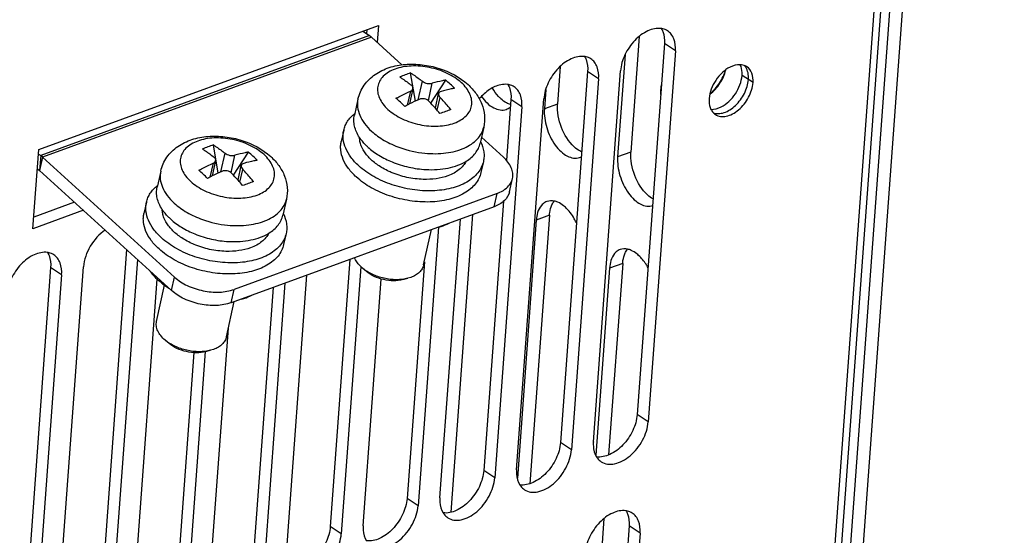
# Model space of a CAD drawing. Header units: millimetres. Extents: x 1117 to 38156, y -1945 to 7303.
# Tile 130 of 256: x 4819 to 4888, y 1068 to 1104. Entities that reach past the tile are written whole.
import ezdxf

# ---------------------------------------------------------------- set-up
doc = ezdxf.new("R2010")
doc.units = ezdxf.units.MM

msp = doc.modelspace()

# ---------------------------------------------------------------- linework, layer by layer
at = {"linetype": 'Continuous'}
for p, q in [((4887.137, 1201.549), (4876.554, 1057.1)), ((4888.04, 1201.663), (4877.473, 1057.436)), ((4880.148, 1114.56), (4874.792, 1041.462)), ((4879.67, 1114.386), (4874.292, 1040.977)), ((4820.577, 1094.679), (4844.316, 1103.338)), ((4843.223, 1102.94), (4843.686, 1102.637)), ((4843.489, 1103.037), (4843.47, 1102.778)), ((4844.316, 1103.338), (4844.229, 1102.16)), ((4843.686, 1102.637), (4820.712, 1094.256)), ((4843.821, 1102.531), (4820.847, 1094.151)), ((4843.821, 1102.531), (4845.95, 1100.595)), ((4862.536, 1102.58), (4861.944, 1094.5)), ((4864.287, 1102.077), (4862.389, 1076.168)), ((4865.055, 1101.574), (4863.157, 1075.665)), ((4865.055, 1101.574), (4864.287, 1102.077)), ((4861.549, 1101.305), (4861.025, 1094.165)), ((4857.017, 1100.486), (4856.825, 1097.857)), ((4858.927, 1100.122), (4857.028, 1074.213)), ((4859.695, 1099.618), (4858.927, 1100.122)), ((4859.328, 1074.268), (4861.226, 1100.177)), ((4846.889, 1098.06), (4846.561, 1100.025)), ((4847.089, 1098.151), (4847.378, 1099.446)), ((4847.962, 1097.922), (4849.011, 1099.523)), ((4859.695, 1099.618), (4857.796, 1073.709)), ((4870.482, 1099.351), (4869.714, 1099.854)), ((4846.539, 1098.746), (4846.323, 1097.78)), ((4846.72, 1098.932), (4846.481, 1097.862)), ((4847.799, 1098.087), (4848.07, 1099.304)), ((4856.005, 1098.883), (4855.906, 1097.522)), ((4842.882, 1098.198), (4842.632, 1097.081)), ((4848.287, 1097.565), (4848.514, 1098.582)), ((4848.415, 1097.417), (4848.616, 1098.32)), ((4853.566, 1098.167), (4853.255, 1093.914)), ((4854.334, 1097.663), (4853.566, 1098.167)), ((4853.968, 1072.313), (4855.866, 1098.222)), ((4854.334, 1097.663), (4852.436, 1071.754)), ((4856.825, 1097.857), (4855.906, 1097.522)), ((4841.884, 1096.023), (4841.711, 1095.245)), ((4851.666, 1096.239), (4851.417, 1095.121)), ((4851.51, 1095.538), (4853.043, 1094.143)), ((4820.172, 1089.151), (4820.577, 1094.679)), ((4833.105, 1093.032), (4832.777, 1094.997)), ((4820.553, 1094.361), (4820.712, 1094.256)), ((4820.712, 1094.256), (4820.636, 1093.22)), ((4820.847, 1094.151), (4820.636, 1093.209)), ((4820.847, 1094.151), (4830.07, 1085.763)), ((4832.936, 1093.904), (4832.697, 1092.833)), ((4833.305, 1093.123), (4833.594, 1094.418)), ((4834.015, 1093.059), (4834.286, 1094.276)), ((4834.178, 1092.894), (4835.227, 1094.494)), ((4861.944, 1094.5), (4861.025, 1094.165)), ((4820.478, 1093.324), (4820.636, 1093.22)), ((4820.639, 1093.218), (4829.862, 1084.83)), ((4829.098, 1093.17), (4828.849, 1092.052)), ((4832.755, 1093.717), (4832.539, 1092.752)), ((4834.503, 1092.536), (4834.73, 1093.553)), ((4834.631, 1092.389), (4834.832, 1093.291)), ((4851.644, 1093.846), (4851.471, 1093.068)), ((4853.466, 1091.719), (4853.674, 1092.652)), ((4852.604, 1091.616), (4834.225, 1084.911)), ((4837.882, 1091.211), (4837.633, 1090.093)), ((4852.396, 1090.682), (4852.604, 1091.616)), ((4823.697, 1090.437), (4820.172, 1089.151)), ((4823.082, 1090.997), (4820.231, 1089.957)), ((4828.1, 1090.995), (4827.927, 1090.217)), ((4852.396, 1090.682), (4834.017, 1083.978)), ((4853.046, 1091.063), (4851.668, 1072.257)), ((4848.607, 1070.357), (4850.033, 1089.82)), ((4850.893, 1090.134), (4849.37, 1069.346)), ((4855.336, 1089.749), (4854.015, 1071.72)), ((4856.255, 1090.084), (4854.881, 1071.338)), ((4856.255, 1090.084), (4855.336, 1089.749)), ((4848.501, 1089.25), (4847.076, 1069.798)), ((4847.47, 1086.614), (4848.021, 1089.087)), ((4837.861, 1088.818), (4837.687, 1088.04)), ((4826.713, 1087.694), (4824.866, 1062.48)), ((4827.468, 1087.007), (4825.634, 1061.977)), ((4842.314, 1087.005), (4840.947, 1068.347)), ((4821.404, 1086.434), (4819.505, 1060.525)), ((4822.172, 1085.93), (4821.404, 1086.434)), ((4821.805, 1060.58), (4823.703, 1086.489)), ((4843.082, 1086.495), (4841.715, 1067.843)), ((4843.471, 1086.158), (4843.19, 1086.394)), ((4847.519, 1086.832), (4846.308, 1070.302)), ((4860.456, 1086.392), (4859.498, 1073.319)), ((4861.375, 1086.727), (4860.395, 1073.349)), ((4861.375, 1086.727), (4860.456, 1086.392)), ((4822.172, 1085.93), (4820.273, 1060.021)), ((4827.165, 1062.535), (4828.856, 1085.617)), ((4828.858, 1085.616), (4828.993, 1085.499)), ((4829.862, 1084.83), (4830.07, 1085.763)), ((4837.886, 1066.446), (4839.312, 1085.91)), ((4843.247, 1068.402), (4844.509, 1085.635)), ((4846.016, 1085.591), (4846.371, 1085.685)), ((4846.578, 1085.75), (4846.371, 1085.685)), ((4828.806, 1082.674), (4829.368, 1085.196)), ((4829.161, 1085.357), (4828.993, 1085.499)), ((4834.017, 1083.978), (4834.225, 1084.911)), ((4836.954, 1085.049), (4835.587, 1066.391)), ((4837.781, 1085.351), (4836.355, 1065.888)), ((4833.686, 1081.586), (4834.238, 1084.058)), ((4832.526, 1064.491), (4833.823, 1082.202)), ((4829.687, 1081.13), (4829.406, 1081.366)), ((4831.403, 1080.493), (4830.226, 1064.436)), ((4832.213, 1080.564), (4830.994, 1063.932)), ((4832.232, 1080.563), (4832.587, 1080.657)), ((4832.794, 1080.722), (4832.587, 1080.657)), ((4863.157, 1075.665), (4862.389, 1076.168)), ((4857.796, 1073.709), (4857.028, 1074.213)), ((4852.436, 1071.754), (4851.668, 1072.257)), ((4847.076, 1069.798), (4846.308, 1070.302)), ((4860.069, 1068.898), (4859.477, 1060.818)), ((4841.715, 1067.843), (4840.947, 1068.347)), ((4861.819, 1068.396), (4859.921, 1042.487)), ((4862.587, 1067.892), (4860.689, 1041.983)), ((4862.587, 1067.892), (4861.819, 1068.396))]:
    msp.add_line(p, q, dxfattribs=at)
for centre, radius, start, end in [((4869.224, 1099.932), 0.898, 36.57939, 43.26792), ((4869.191, 1099.907), 0.94, 33.37632, 36.58522), ((4848.902, 1092.421), 7.956, 107.10501, 112.97772), ((4843.833, 1093.212), 8.163, 47.70468, 50.63183), ((4843.701, 1093.065), 8.361, 44.82941, 47.71025), ((4868.348, 1098.569), 4.328, 170.75302, 175.73232), ((4824.197, 1074.181), 32.171, 47.71058, 48.44559), ((4852.925, 1085.139), 14.262, 113.8548, 116.86328), ((4837.617, 1088.199), 14.198, 41.27443, 43.88052), ((4822.313, 1072.114), 34.967, 47.0107, 47.70613), ((4853.357, 1084.284), 15.22, 116.85883, 118.24063), ((4836.949, 1087.615), 15.085, 39.40071, 41.27027), ((4861.058, 1064.245), 35.22, 109.37831, 110.70441), ((4852.89, 1098.366), 0.956, 310.42939, 312.34151), ((4835.118, 1087.392), 7.956, 107.10501, 112.97772), ((4848.29, 1101.773), 7.386, 250.33766, 264.31131), ((4830.049, 1088.184), 8.163, 47.70468, 50.63183), ((4829.917, 1088.036), 8.361, 44.82941, 47.71025), ((4858.069, 1094.926), 0.854, 290.13865, 300.20451), ((4810.413, 1069.153), 32.171, 47.71058, 48.44559), ((4808.529, 1067.086), 34.967, 47.0107, 47.70613), ((4839.573, 1079.256), 15.22, 116.85883, 118.24063), ((4839.141, 1080.111), 14.262, 113.8548, 116.86328), ((4823.833, 1083.171), 14.198, 41.27443, 43.88052), ((4823.165, 1082.587), 15.085, 39.40071, 41.27027), ((4847.274, 1059.216), 35.22, 109.37831, 110.70441), ((4834.506, 1096.745), 7.386, 250.33766, 264.31131), ((4832.075, 1089.172), 4.795, 229.99505, 232.60962)]:
    msp.add_arc(centre, radius, start, end, dxfattribs=at)
for points, knots in [([(4864.06, 1103.133), (4863.753, 1103.175), (4863.041, 1103.008), (4862.162, 1102.322), (4861.488, 1101.342), (4861.254, 1100.561), (4861.226, 1100.177)], [0, 0, 0, 0, 0.208964, 0.463905, 0.740264, 1, 1, 1, 1]), ([(4864.512, 1102.966), (4864.412, 1103.032), (4864.259, 1103.097), (4864.101, 1103.127), (4864.06, 1103.133)], [0, 0, 0, 0, 0.742893, 1, 1, 1, 1]), ([(4864.067, 1103.136), (4864.111, 1103.066), (4864.274, 1102.738), (4864.308, 1102.358), (4864.287, 1102.077)], [0, 0, 0, 0, 0.228302, 1, 1, 1, 1]), ([(4865.055, 1101.574), (4865.076, 1101.854), (4865.039, 1102.274), (4864.787, 1102.736), (4864.609, 1102.902), (4864.512, 1102.966)], [0, 0, 0, 0, 0.540557, 0.776954, 1, 1, 1, 1]), ([(4858.699, 1101.177), (4858.392, 1101.22), (4857.681, 1101.053), (4856.802, 1100.366), (4856.127, 1099.387), (4855.894, 1098.606), (4855.866, 1098.222)], [0, 0, 0, 0, 0.208964, 0.463905, 0.740264, 1, 1, 1, 1]), ([(4859.151, 1101.01), (4859.051, 1101.076), (4858.899, 1101.141), (4858.74, 1101.171), (4858.699, 1101.177)], [0, 0, 0, 0, 0.742893, 1, 1, 1, 1]), ([(4858.707, 1101.181), (4858.751, 1101.111), (4858.914, 1100.782), (4858.947, 1100.402), (4858.927, 1100.122)], [0, 0, 0, 0, 0.228302, 1, 1, 1, 1]), ([(4859.695, 1099.618), (4859.715, 1099.898), (4859.678, 1100.319), (4859.426, 1100.78), (4859.248, 1100.947), (4859.151, 1101.01)], [0, 0, 0, 0, 0.540557, 0.776954, 1, 1, 1, 1]), ([(4842.882, 1098.198), (4842.921, 1098.373), (4843.034, 1098.714), (4843.302, 1099.182), (4843.653, 1099.591), (4844.215, 1100.05), (4845.061, 1100.452), (4846.19, 1100.665), (4847.377, 1100.636), (4848.917, 1100.304), (4849.999, 1099.733), (4850.571, 1099.213)], [0, 0, 0, 0, 0.058928, 0.117824, 0.176723, 0.235848, 0.355943, 0.481231, 0.61186, 0.744825, 1, 1, 1, 1]), ([(4850.103, 1099.348), (4849.962, 1099.477), (4849.646, 1099.718), (4848.921, 1100.121), (4847.9, 1100.455), (4846.833, 1100.55), (4846.02, 1100.461), (4845.479, 1100.319), (4845.013, 1100.104), (4844.641, 1099.821), (4844.378, 1099.478), (4844.241, 1099.088), (4844.239, 1098.671), (4844.369, 1098.25), (4844.62, 1097.841), (4844.849, 1097.597), (4844.978, 1097.479)], [0, 0, 0, 0, 0.067039, 0.138813, 0.290289, 0.44069, 0.511215, 0.57667, 0.636296, 0.690127, 0.739236, 0.785834, 0.832877, 0.883182, 0.938639, 1, 1, 1, 1]), ([(4869.591, 1100.606), (4869.346, 1100.617), (4868.876, 1100.478), (4868.308, 1100.059), (4867.721, 1099.361), (4867.452, 1098.685), (4867.419, 1098.233)], [0, 0, 0, 0, 0.213249, 0.402939, 0.607597, 1, 1, 1, 1]), ([(4867.477, 1098.56), (4867.611, 1098.659), (4867.866, 1098.889), (4868.184, 1099.296), (4868.43, 1099.751), (4868.54, 1100.076), (4868.576, 1100.239)], [0, 0, 0, 0, 0.245027, 0.500056, 0.755059, 1, 1, 1, 1]), ([(4867.481, 1098.578), (4867.608, 1098.683), (4867.847, 1098.917), (4868.152, 1099.319), (4868.398, 1099.759), (4868.517, 1100.072), (4868.563, 1100.23)], [0, 0, 0, 0, 0.246473, 0.500074, 0.753639, 1, 1, 1, 1]), ([(4870.047, 1100.464), (4870.015, 1100.486), (4869.874, 1100.564), (4869.712, 1100.601), (4869.591, 1100.606)], [0, 0, 0, 0, 0.24431, 1, 1, 1, 1]), ([(4869.714, 1099.854), (4869.719, 1099.923), (4869.725, 1100.178), (4869.673, 1100.438), (4869.592, 1100.605)], [0, 0, 0, 0, 0.271676, 1, 1, 1, 1]), ([(4870.162, 1099.561), (4870.174, 1099.719), (4870.162, 1100.021), (4870.052, 1100.308), (4869.976, 1100.424)], [0, 0, 0, 0, 0.532758, 1, 1, 1, 1]), ([(4870.482, 1099.351), (4870.499, 1099.575), (4870.466, 1100.002), (4870.205, 1100.361), (4870.047, 1100.464)], [0, 0, 0, 0, 0.543603, 1, 1, 1, 1]), ([(4845.796, 1099.746), (4845.865, 1099.702), (4846.144, 1099.52), (4846.414, 1099.323), (4846.612, 1099.167)], [0, 0, 0, 0, 0.244662, 1, 1, 1, 1]), ([(4846.561, 1100.025), (4846.63, 1099.981), (4846.91, 1099.799), (4847.179, 1099.602), (4847.378, 1099.446)], [0, 0, 0, 0, 0.244662, 1, 1, 1, 1]), ([(4847.378, 1099.446), (4847.423, 1099.411), (4847.531, 1099.35), (4847.71, 1099.296), (4847.895, 1099.276), (4848.016, 1099.289), (4848.07, 1099.304)], [0, 0, 0, 0, 0.238146, 0.503791, 0.767392, 1, 1, 1, 1]), ([(4849.011, 1099.523), (4848.934, 1099.509), (4848.617, 1099.449), (4848.304, 1099.371), (4848.07, 1099.304)], [0, 0, 0, 0, 0.244036, 1, 1, 1, 1]), ([(4867.542, 1097.481), (4867.787, 1097.47), (4868.257, 1097.61), (4868.825, 1098.029), (4869.412, 1098.727), (4869.681, 1099.403), (4869.714, 1099.854)], [0, 0, 0, 0, 0.213249, 0.402939, 0.607597, 1, 1, 1, 1]), ([(4867.703, 1097.244), (4867.758, 1097.224), (4867.876, 1097.193), (4868.132, 1097.177), (4868.478, 1097.245), (4868.886, 1097.446), (4869.275, 1097.753), (4869.619, 1098.143), (4869.896, 1098.592), (4870.086, 1099.069), (4870.15, 1099.4), (4870.162, 1099.561)], [0, 0, 0, 0, 0.046937, 0.096031, 0.202835, 0.322907, 0.454565, 0.59365, 0.734678, 0.871848, 1, 1, 1, 1]), ([(4844.978, 1097.479), (4845.119, 1097.351), (4845.435, 1097.11), (4846.159, 1096.707), (4847.181, 1096.372), (4848.248, 1096.277), (4849.061, 1096.366), (4849.602, 1096.509), (4850.067, 1096.724), (4850.44, 1097.006), (4850.703, 1097.349), (4850.84, 1097.739), (4850.842, 1098.157), (4850.712, 1098.578), (4850.461, 1098.987), (4850.232, 1099.231), (4850.103, 1099.348)], [0, 0, 0, 0, 0.067039, 0.138813, 0.290289, 0.44069, 0.511215, 0.57667, 0.636296, 0.690127, 0.739236, 0.785834, 0.832877, 0.883182, 0.938639, 1, 1, 1, 1]), ([(4845.536, 1098.255), (4845.62, 1098.3), (4845.949, 1098.473), (4846.285, 1098.634), (4846.539, 1098.746)], [0, 0, 0, 0, 0.254379, 1, 1, 1, 1]), ([(4846.539, 1098.746), (4846.583, 1098.765), (4846.661, 1098.812), (4846.711, 1098.892), (4846.72, 1098.932)], [0, 0, 0, 0, 0.54747, 1, 1, 1, 1]), ([(4846.72, 1098.932), (4846.724, 1098.952), (4846.726, 1098.994), (4846.707, 1099.058), (4846.668, 1099.117), (4846.632, 1099.151), (4846.612, 1099.167)], [0, 0, 0, 0, 0.225048, 0.459119, 0.715159, 1, 1, 1, 1]), ([(4848.689, 1098.741), (4848.647, 1098.729), (4848.586, 1098.7), (4848.533, 1098.636), (4848.518, 1098.6), (4848.514, 1098.582)], [0, 0, 0, 0, 0.535572, 0.771688, 1, 1, 1, 1]), ([(4849.631, 1098.959), (4849.553, 1098.946), (4849.237, 1098.885), (4848.924, 1098.808), (4848.689, 1098.741)], [0, 0, 0, 0, 0.244036, 1, 1, 1, 1]), ([(4850.571, 1099.213), (4850.78, 1099.023), (4851.158, 1098.607), (4851.565, 1097.873), (4851.761, 1097.063), (4851.726, 1096.506), (4851.666, 1096.239)], [0, 0, 0, 0, 0.255005, 0.504529, 0.75225, 1, 1, 1, 1]), ([(4853.339, 1099.222), (4853.178, 1099.244), (4852.724, 1099.216), (4852.012, 1098.883), (4851.561, 1098.467), (4851.352, 1098.22)], [0, 0, 0, 0, 0.211611, 0.579348, 1, 1, 1, 1]), ([(4852.871, 1098.221), (4852.815, 1098.272), (4852.589, 1098.497), (4852.399, 1098.759), (4852.275, 1098.969)], [0, 0, 0, 0, 0.236006, 1, 1, 1, 1]), ([(4853.791, 1099.055), (4853.691, 1099.121), (4853.538, 1099.186), (4853.38, 1099.216), (4853.339, 1099.222)], [0, 0, 0, 0, 0.742893, 1, 1, 1, 1]), ([(4853.346, 1099.226), (4853.391, 1099.155), (4853.553, 1098.827), (4853.587, 1098.447), (4853.566, 1098.167)], [0, 0, 0, 0, 0.228302, 1, 1, 1, 1]), ([(4854.334, 1097.663), (4854.355, 1097.943), (4854.318, 1098.363), (4854.066, 1098.825), (4853.888, 1098.992), (4853.791, 1099.055)], [0, 0, 0, 0, 0.540557, 0.776954, 1, 1, 1, 1]), ([(4864.031, 1098.892), (4864.029, 1098.86), (4864.021, 1098.735), (4864.02, 1098.609), (4864.022, 1098.516)], [0, 0, 0, 0, 0.254145, 1, 1, 1, 1]), ([(4867.854, 1097.12), (4867.957, 1097.052), (4868.211, 1096.96), (4868.633, 1096.985), (4869.07, 1097.154), (4869.649, 1097.557), (4870.218, 1098.282), (4870.456, 1098.996), (4870.482, 1099.351)], [0, 0, 0, 0, 0.09404, 0.197442, 0.314929, 0.446043, 0.729508, 1, 1, 1, 1]), ([(4842.882, 1098.198), (4842.841, 1098.017), (4842.823, 1097.625), (4842.989, 1097.037), (4843.331, 1096.466), (4843.648, 1096.125), (4843.828, 1095.962)], [0, 0, 0, 0, 0.219666, 0.453856, 0.712601, 1, 1, 1, 1]), ([(4847.85, 1098.04), (4847.809, 1098.084), (4847.705, 1098.158), (4847.524, 1098.22), (4847.335, 1098.234), (4847.212, 1098.206), (4847.158, 1098.182)], [0, 0, 0, 0, 0.242426, 0.502989, 0.761893, 1, 1, 1, 1]), ([(4848.514, 1098.582), (4848.505, 1098.54), (4848.52, 1098.437), (4848.579, 1098.358), (4848.616, 1098.32)], [0, 0, 0, 0, 0.447629, 1, 1, 1, 1]), ([(4849.372, 1097.469), (4849.31, 1097.543), (4849.067, 1097.834), (4848.812, 1098.116), (4848.616, 1098.32)], [0, 0, 0, 0, 0.253912, 1, 1, 1, 1]), ([(4851.517, 1098.384), (4851.744, 1098.063), (4852.213, 1097.539), (4852.971, 1097.382), (4853.243, 1097.481)], [0, 0, 0, 0, 0.575211, 1, 1, 1, 1]), ([(4853.394, 1097.87), (4853.349, 1097.89), (4853.161, 1097.984), (4852.99, 1098.112), (4852.871, 1098.221)], [0, 0, 0, 0, 0.233681, 1, 1, 1, 1]), ([(4867.419, 1098.233), (4867.414, 1098.164), (4867.408, 1097.91), (4867.46, 1097.65), (4867.541, 1097.483)], [0, 0, 0, 0, 0.271676, 1, 1, 1, 1]), ([(4855.906, 1097.522), (4855.874, 1097.086), (4856.006, 1096.182), (4856.481, 1095.173), (4857.038, 1094.532), (4857.573, 1094.127), (4858.095, 1094.026), (4858.363, 1094.124)], [0, 0, 0, 0, 0.279698, 0.570169, 0.70201, 0.817695, 1, 1, 1, 1]), ([(4857.991, 1094.864), (4857.59, 1095.229), (4857, 1096.198), (4856.784, 1097.307), (4856.825, 1097.857)], [0, 0, 0, 0, 0.495653, 1, 1, 1, 1]), ([(4867.541, 1097.483), (4867.56, 1097.445), (4867.638, 1097.305), (4867.754, 1097.185), (4867.854, 1097.12)], [0, 0, 0, 0, 0.260486, 1, 1, 1, 1]), ([(4841.884, 1096.023), (4841.909, 1096.133), (4841.98, 1096.352), (4842.206, 1096.771), (4842.46, 1097.039), (4842.651, 1097.193)], [0, 0, 0, 0, 0.238502, 0.482071, 1, 1, 1, 1]), ([(4842.988, 1095.522), (4842.906, 1095.646), (4842.765, 1095.899), (4842.628, 1096.299), (4842.578, 1096.696), (4842.605, 1096.956), (4842.633, 1097.081)], [0, 0, 0, 0, 0.272685, 0.526976, 0.76729, 1, 1, 1, 1]), ([(4842.936, 1093.538), (4842.736, 1093.72), (4842.383, 1094.098), (4842.004, 1094.732), (4841.848, 1095.288), (4841.834, 1095.716), (4841.862, 1095.923), (4841.884, 1096.023)], [0, 0, 0, 0, 0.287186, 0.545735, 0.77975, 0.890836, 1, 1, 1, 1]), ([(4843.828, 1095.962), (4844.099, 1095.715), (4844.729, 1095.27), (4845.43, 1094.952), (4845.805, 1094.818)], [0, 0, 0, 0, 0.479261, 1, 1, 1, 1]), ([(4847.558, 1094.424), (4848.046, 1094.375), (4848.772, 1094.376), (4849.687, 1094.551), (4850.287, 1094.757), (4850.802, 1095.035), (4851.216, 1095.379), (4851.516, 1095.783), (4851.632, 1096.087), (4851.666, 1096.239)], [0, 0, 0, 0, 0.302818, 0.443096, 0.573391, 0.692977, 0.802344, 0.903496, 1, 1, 1, 1]), ([(4829.098, 1093.17), (4829.137, 1093.345), (4829.25, 1093.686), (4829.518, 1094.154), (4829.869, 1094.563), (4830.431, 1095.021), (4831.277, 1095.423), (4832.406, 1095.636), (4833.593, 1095.608), (4835.133, 1095.276), (4836.215, 1094.705), (4836.787, 1094.184)], [0, 0, 0, 0, 0.058928, 0.117824, 0.176723, 0.235848, 0.355943, 0.481231, 0.61186, 0.744825, 1, 1, 1, 1]), ([(4836.319, 1094.32), (4836.178, 1094.449), (4835.862, 1094.689), (4835.138, 1095.092), (4834.116, 1095.427), (4833.049, 1095.522), (4832.236, 1095.433), (4831.695, 1095.291), (4831.23, 1095.075), (4830.857, 1094.793), (4830.594, 1094.45), (4830.457, 1094.06), (4830.455, 1093.643), (4830.585, 1093.222), (4830.836, 1092.813), (4831.065, 1092.568), (4831.194, 1092.451)], [0, 0, 0, 0, 0.067039, 0.138813, 0.290289, 0.44069, 0.511215, 0.57667, 0.636296, 0.690127, 0.739236, 0.785834, 0.832877, 0.883182, 0.938639, 1, 1, 1, 1]), ([(4842.762, 1092.76), (4842.562, 1092.942), (4842.21, 1093.32), (4841.83, 1093.955), (4841.674, 1094.51), (4841.661, 1094.939), (4841.689, 1095.145), (4841.711, 1095.245)], [0, 0, 0, 0, 0.287186, 0.545735, 0.77975, 0.890836, 1, 1, 1, 1]), ([(4843.579, 1094.844), (4843.52, 1094.897), (4843.304, 1095.105), (4843.111, 1095.337), (4842.988, 1095.522)], [0, 0, 0, 0, 0.262063, 1, 1, 1, 1]), ([(4844.624, 1093.37), (4844.385, 1093.506), (4843.95, 1093.802), (4843.425, 1094.333), (4843.132, 1094.829), (4843.013, 1095.229), (4842.991, 1095.426), (4842.99, 1095.522)], [0, 0, 0, 0, 0.292746, 0.556949, 0.790606, 0.897722, 1, 1, 1, 1]), ([(4832.012, 1094.717), (4832.081, 1094.674), (4832.36, 1094.491), (4832.63, 1094.294), (4832.828, 1094.139)], [0, 0, 0, 0, 0.244662, 1, 1, 1, 1]), ([(4832.777, 1094.997), (4832.846, 1094.953), (4833.126, 1094.771), (4833.395, 1094.574), (4833.594, 1094.418)], [0, 0, 0, 0, 0.244662, 1, 1, 1, 1]), ([(4843.579, 1094.844), (4843.814, 1094.63), (4844.353, 1094.236), (4844.949, 1093.94), (4845.268, 1093.81)], [0, 0, 0, 0, 0.480619, 1, 1, 1, 1]), ([(4850.435, 1093.863), (4850.562, 1093.941), (4850.797, 1094.11), (4851.089, 1094.413), (4851.303, 1094.751), (4851.389, 1094.997), (4851.417, 1095.121)], [0, 0, 0, 0, 0.272618, 0.526895, 0.767237, 1, 1, 1, 1]), ([(4851.451, 1095.224), (4851.557, 1095.004), (4851.672, 1094.656), (4851.698, 1094.183), (4851.669, 1093.956), (4851.645, 1093.846)], [0, 0, 0, 0, 0.517771, 0.761396, 1, 1, 1, 1]), ([(4858.514, 1094.513), (4858.469, 1094.533), (4858.281, 1094.627), (4858.11, 1094.755), (4857.991, 1094.864)], [0, 0, 0, 0, 0.233681, 1, 1, 1, 1]), ([(4831.194, 1092.451), (4831.335, 1092.322), (4831.651, 1092.082), (4832.375, 1091.679), (4833.397, 1091.344), (4834.464, 1091.249), (4835.277, 1091.338), (4835.818, 1091.48), (4836.283, 1091.696), (4836.656, 1091.978), (4836.919, 1092.321), (4837.056, 1092.711), (4837.058, 1093.128), (4836.928, 1093.549), (4836.677, 1093.958), (4836.448, 1094.203), (4836.319, 1094.32)], [0, 0, 0, 0, 0.067039, 0.138813, 0.290289, 0.44069, 0.511215, 0.57667, 0.636296, 0.690127, 0.739236, 0.785834, 0.832877, 0.883182, 0.938639, 1, 1, 1, 1]), ([(4832.755, 1093.717), (4832.799, 1093.737), (4832.877, 1093.784), (4832.927, 1093.864), (4832.936, 1093.904)], [0, 0, 0, 0, 0.54747, 1, 1, 1, 1]), ([(4832.936, 1093.904), (4832.94, 1093.923), (4832.942, 1093.966), (4832.923, 1094.029), (4832.884, 1094.089), (4832.848, 1094.123), (4832.828, 1094.139)], [0, 0, 0, 0, 0.225048, 0.459119, 0.715159, 1, 1, 1, 1]), ([(4833.594, 1094.418), (4833.639, 1094.382), (4833.747, 1094.322), (4833.926, 1094.267), (4834.111, 1094.247), (4834.232, 1094.261), (4834.286, 1094.276)], [0, 0, 0, 0, 0.238146, 0.503791, 0.767392, 1, 1, 1, 1]), ([(4835.227, 1094.494), (4835.15, 1094.481), (4834.834, 1094.42), (4834.52, 1094.343), (4834.286, 1094.276)], [0, 0, 0, 0, 0.244036, 1, 1, 1, 1]), ([(4835.847, 1093.931), (4835.769, 1093.918), (4835.453, 1093.857), (4835.14, 1093.78), (4834.905, 1093.713)], [0, 0, 0, 0, 0.244036, 1, 1, 1, 1]), ([(4836.787, 1094.184), (4836.996, 1093.995), (4837.374, 1093.579), (4837.781, 1092.845), (4837.977, 1092.035), (4837.942, 1091.478), (4837.882, 1091.211)], [0, 0, 0, 0, 0.255005, 0.504529, 0.75225, 1, 1, 1, 1]), ([(4847.622, 1093.282), (4847.888, 1093.267), (4848.41, 1093.269), (4849.161, 1093.367), (4849.841, 1093.557), (4850.251, 1093.751), (4850.435, 1093.863)], [0, 0, 0, 0, 0.274983, 0.535775, 0.778226, 1, 1, 1, 1]), ([(4850.433, 1093.867), (4850.379, 1093.755), (4850.238, 1093.537), (4849.949, 1093.256), (4849.586, 1093.018), (4849.312, 1092.897), (4849.166, 1092.844)], [0, 0, 0, 0, 0.22375, 0.462349, 0.720417, 1, 1, 1, 1]), ([(4853.674, 1092.652), (4853.701, 1092.773), (4853.713, 1093.034), (4853.559, 1093.582), (4853.27, 1093.937), (4853.043, 1094.143)], [0, 0, 0, 0, 0.220356, 0.455282, 1, 1, 1, 1]), ([(4861.025, 1094.165), (4860.994, 1093.728), (4861.126, 1092.825), (4861.601, 1091.816), (4862.158, 1091.175), (4862.692, 1090.77), (4863.215, 1090.669), (4863.483, 1090.767)], [0, 0, 0, 0, 0.279698, 0.570169, 0.70201, 0.817695, 1, 1, 1, 1]), ([(4863.111, 1091.507), (4862.709, 1091.872), (4862.12, 1092.841), (4861.904, 1093.949), (4861.944, 1094.5)], [0, 0, 0, 0, 0.495653, 1, 1, 1, 1]), ([(4829.098, 1093.17), (4829.057, 1092.989), (4829.039, 1092.597), (4829.205, 1092.009), (4829.547, 1091.437), (4829.864, 1091.097), (4830.044, 1090.934)], [0, 0, 0, 0, 0.219666, 0.453856, 0.712601, 1, 1, 1, 1]), ([(4831.753, 1093.227), (4831.836, 1093.272), (4832.165, 1093.445), (4832.501, 1093.605), (4832.755, 1093.717)], [0, 0, 0, 0, 0.254379, 1, 1, 1, 1]), ([(4834.066, 1093.012), (4834.025, 1093.055), (4833.921, 1093.129), (4833.74, 1093.192), (4833.551, 1093.206), (4833.428, 1093.178), (4833.374, 1093.154)], [0, 0, 0, 0, 0.242426, 0.502989, 0.761893, 1, 1, 1, 1]), ([(4834.73, 1093.553), (4834.721, 1093.511), (4834.736, 1093.409), (4834.795, 1093.33), (4834.832, 1093.291)], [0, 0, 0, 0, 0.447629, 1, 1, 1, 1]), ([(4834.905, 1093.713), (4834.863, 1093.701), (4834.802, 1093.672), (4834.749, 1093.608), (4834.734, 1093.572), (4834.73, 1093.553)], [0, 0, 0, 0, 0.535572, 0.771688, 1, 1, 1, 1]), ([(4835.588, 1092.441), (4835.526, 1092.515), (4835.283, 1092.806), (4835.028, 1093.088), (4834.832, 1093.291)], [0, 0, 0, 0, 0.253912, 1, 1, 1, 1]), ([(4851.645, 1093.846), (4851.613, 1093.703), (4851.511, 1093.417), (4851.258, 1093.028), (4850.909, 1092.682), (4850.309, 1092.272), (4849.357, 1091.916), (4848.059, 1091.751), (4846.66, 1091.84), (4845.269, 1092.175), (4843.997, 1092.731), (4843.253, 1093.249), (4842.936, 1093.538)], [0, 0, 0, 0, 0.044353, 0.090267, 0.139032, 0.191514, 0.308632, 0.441016, 0.583625, 0.729321, 0.870395, 1, 1, 1, 1]), ([(4845.211, 1093.081), (4845.16, 1093.102), (4844.96, 1093.19), (4844.765, 1093.289), (4844.624, 1093.37)], [0, 0, 0, 0, 0.253943, 1, 1, 1, 1]), ([(4845.268, 1093.81), (4845.641, 1093.658), (4846.416, 1093.417), (4847.219, 1093.304), (4847.622, 1093.282)], [0, 0, 0, 0, 0.499904, 1, 1, 1, 1]), ([(4851.471, 1093.069), (4851.439, 1092.925), (4851.338, 1092.64), (4851.084, 1092.25), (4850.736, 1091.904), (4850.135, 1091.494), (4849.184, 1091.138), (4847.886, 1090.973), (4846.486, 1091.062), (4845.095, 1091.398), (4843.824, 1091.953), (4843.08, 1092.471), (4842.762, 1092.76)], [0, 0, 0, 0, 0.044353, 0.090267, 0.139032, 0.191514, 0.308632, 0.441016, 0.583625, 0.729321, 0.870395, 1, 1, 1, 1]), ([(4847.435, 1092.594), (4847.054, 1092.606), (4846.294, 1092.703), (4845.562, 1092.932), (4845.211, 1093.081)], [0, 0, 0, 0, 0.49967, 1, 1, 1, 1]), ([(4849.166, 1092.844), (4848.903, 1092.748), (4848.328, 1092.613), (4847.74, 1092.585), (4847.435, 1092.594)], [0, 0, 0, 0, 0.478007, 1, 1, 1, 1]), ([(4853.261, 1091.989), (4853.364, 1092.079), (4853.542, 1092.279), (4853.646, 1092.528), (4853.674, 1092.652)], [0, 0, 0, 0, 0.516802, 1, 1, 1, 1]), ([(4828.1, 1090.995), (4828.125, 1091.105), (4828.196, 1091.324), (4828.422, 1091.743), (4828.676, 1092.011), (4828.867, 1092.165)], [0, 0, 0, 0, 0.238502, 0.482071, 1, 1, 1, 1]), ([(4829.205, 1090.494), (4829.122, 1090.618), (4828.981, 1090.871), (4828.844, 1091.27), (4828.794, 1091.668), (4828.821, 1091.928), (4828.849, 1092.052)], [0, 0, 0, 0, 0.272685, 0.526976, 0.76729, 1, 1, 1, 1]), ([(4852.604, 1091.616), (4852.667, 1091.639), (4852.901, 1091.734), (4853.121, 1091.868), (4853.261, 1091.989)], [0, 0, 0, 0, 0.266927, 1, 1, 1, 1]), ([(4833.774, 1089.396), (4834.262, 1089.347), (4834.988, 1089.348), (4835.903, 1089.523), (4836.503, 1089.728), (4837.018, 1090.006), (4837.432, 1090.351), (4837.732, 1090.754), (4837.848, 1091.058), (4837.882, 1091.211)], [0, 0, 0, 0, 0.302818, 0.443096, 0.573391, 0.692977, 0.802344, 0.903496, 1, 1, 1, 1]), ([(4853.466, 1091.719), (4853.415, 1091.49), (4853.125, 1091.026), (4852.658, 1090.778), (4852.396, 1090.682)], [0, 0, 0, 0, 0.456683, 1, 1, 1, 1]), ([(4829.152, 1088.51), (4828.952, 1088.691), (4828.599, 1089.069), (4828.22, 1089.704), (4828.064, 1090.259), (4828.05, 1090.688), (4828.078, 1090.894), (4828.1, 1090.995)], [0, 0, 0, 0, 0.287186, 0.545735, 0.77975, 0.890836, 1, 1, 1, 1]), ([(4829.795, 1089.816), (4829.736, 1089.869), (4829.52, 1090.076), (4829.327, 1090.309), (4829.205, 1090.494)], [0, 0, 0, 0, 0.262063, 1, 1, 1, 1]), ([(4830.84, 1088.342), (4830.601, 1088.478), (4830.166, 1088.774), (4829.641, 1089.305), (4829.348, 1089.801), (4829.229, 1090.201), (4829.207, 1090.398), (4829.206, 1090.494)], [0, 0, 0, 0, 0.292746, 0.556949, 0.790606, 0.897722, 1, 1, 1, 1]), ([(4830.044, 1090.934), (4830.315, 1090.687), (4830.945, 1090.242), (4831.646, 1089.924), (4832.021, 1089.79)], [0, 0, 0, 0, 0.479261, 1, 1, 1, 1]), ([(4855.812, 1090.891), (4855.77, 1090.855), (4855.6, 1090.683), (4855.491, 1090.458), (4855.434, 1090.281)], [0, 0, 0, 0, 0.229931, 1, 1, 1, 1]), ([(4856.255, 1090.084), (4856.26, 1090.151), (4856.287, 1090.398), (4856.352, 1090.644), (4856.427, 1090.809)], [0, 0, 0, 0, 0.268095, 1, 1, 1, 1]), ([(4857.37, 1090.644), (4857.328, 1090.682), (4857.168, 1090.818), (4856.988, 1090.933), (4856.847, 1090.995)], [0, 0, 0, 0, 0.267057, 1, 1, 1, 1]), ([(4858.164, 1089.517), (4858.113, 1089.628), (4857.903, 1090.038), (4857.62, 1090.416), (4857.37, 1090.644)], [0, 0, 0, 0, 0.265136, 1, 1, 1, 1]), ([(4828.978, 1087.732), (4828.778, 1087.914), (4828.426, 1088.292), (4828.046, 1088.926), (4827.89, 1089.482), (4827.877, 1089.91), (4827.905, 1090.117), (4827.927, 1090.217)], [0, 0, 0, 0, 0.287186, 0.545735, 0.77975, 0.890836, 1, 1, 1, 1]), ([(4829.795, 1089.816), (4830.03, 1089.601), (4830.569, 1089.208), (4831.165, 1088.912), (4831.484, 1088.782)], [0, 0, 0, 0, 0.480619, 1, 1, 1, 1]), ([(4836.651, 1088.835), (4836.778, 1088.913), (4837.013, 1089.082), (4837.305, 1089.385), (4837.519, 1089.723), (4837.605, 1089.969), (4837.633, 1090.093)], [0, 0, 0, 0, 0.272618, 0.526895, 0.767237, 1, 1, 1, 1]), ([(4837.667, 1090.196), (4837.773, 1089.976), (4837.888, 1089.628), (4837.914, 1089.155), (4837.885, 1088.928), (4837.861, 1088.818)], [0, 0, 0, 0, 0.517771, 0.761396, 1, 1, 1, 1]), ([(4825.223, 1089.057), (4824.797, 1088.766), (4824.1, 1087.982), (4823.74, 1086.99), (4823.703, 1086.489)], [0, 0, 0, 0, 0.50665, 1, 1, 1, 1]), ([(4848.501, 1089.25), (4848.568, 1089.268), (4848.824, 1089.342), (4849.074, 1089.44), (4849.251, 1089.528)], [0, 0, 0, 0, 0.259901, 1, 1, 1, 1]), ([(4837.861, 1088.818), (4837.829, 1088.674), (4837.727, 1088.389), (4837.474, 1088), (4837.125, 1087.653), (4836.525, 1087.243), (4835.574, 1086.888), (4834.276, 1086.723), (4832.876, 1086.811), (4831.485, 1087.147), (4830.213, 1087.702), (4829.469, 1088.22), (4829.152, 1088.51)], [0, 0, 0, 0, 0.044353, 0.090267, 0.139032, 0.191514, 0.308632, 0.441016, 0.583625, 0.729321, 0.870395, 1, 1, 1, 1]), ([(4831.484, 1088.782), (4831.857, 1088.63), (4832.632, 1088.389), (4833.435, 1088.276), (4833.838, 1088.254)], [0, 0, 0, 0, 0.499904, 1, 1, 1, 1]), ([(4833.838, 1088.254), (4834.104, 1088.239), (4834.626, 1088.241), (4835.377, 1088.339), (4836.057, 1088.529), (4836.467, 1088.723), (4836.651, 1088.835)], [0, 0, 0, 0, 0.274983, 0.535775, 0.778226, 1, 1, 1, 1]), ([(4836.649, 1088.838), (4836.595, 1088.726), (4836.454, 1088.508), (4836.165, 1088.228), (4835.802, 1087.99), (4835.528, 1087.869), (4835.382, 1087.816)], [0, 0, 0, 0, 0.22375, 0.462349, 0.720417, 1, 1, 1, 1]), ([(4837.687, 1088.04), (4837.655, 1087.897), (4837.554, 1087.612), (4837.3, 1087.222), (4836.952, 1086.876), (4836.351, 1086.466), (4835.4, 1086.11), (4834.102, 1085.945), (4832.702, 1086.034), (4831.311, 1086.37), (4830.04, 1086.925), (4829.296, 1087.443), (4828.978, 1087.732)], [0, 0, 0, 0, 0.044353, 0.090267, 0.139032, 0.191514, 0.308632, 0.441016, 0.583625, 0.729321, 0.870395, 1, 1, 1, 1]), ([(4831.427, 1088.052), (4831.376, 1088.074), (4831.176, 1088.162), (4830.981, 1088.261), (4830.84, 1088.342)], [0, 0, 0, 0, 0.253943, 1, 1, 1, 1]), ([(4833.651, 1087.566), (4833.27, 1087.578), (4832.51, 1087.674), (4831.778, 1087.904), (4831.427, 1088.052)], [0, 0, 0, 0, 0.49967, 1, 1, 1, 1]), ([(4835.382, 1087.816), (4835.119, 1087.72), (4834.544, 1087.585), (4833.956, 1087.557), (4833.651, 1087.566)], [0, 0, 0, 0, 0.478007, 1, 1, 1, 1]), ([(4821.176, 1087.489), (4820.869, 1087.532), (4820.158, 1087.365), (4819.278, 1086.678), (4818.604, 1085.699), (4818.371, 1084.918), (4818.343, 1084.534)], [0, 0, 0, 0, 0.208964, 0.463905, 0.740264, 1, 1, 1, 1]), ([(4821.628, 1087.323), (4821.528, 1087.388), (4821.376, 1087.453), (4821.217, 1087.483), (4821.176, 1087.489)], [0, 0, 0, 0, 0.742893, 1, 1, 1, 1]), ([(4821.184, 1087.493), (4821.228, 1087.423), (4821.391, 1087.094), (4821.424, 1086.714), (4821.404, 1086.434)], [0, 0, 0, 0, 0.228302, 1, 1, 1, 1]), ([(4822.172, 1085.93), (4822.192, 1086.21), (4822.155, 1086.631), (4821.903, 1087.092), (4821.725, 1087.259), (4821.628, 1087.323)], [0, 0, 0, 0, 0.540557, 0.776954, 1, 1, 1, 1]), ([(4843.19, 1086.394), (4843.126, 1086.449), (4842.901, 1086.657), (4842.717, 1086.916), (4842.639, 1087.125)], [0, 0, 0, 0, 0.274455, 1, 1, 1, 1]), ([(4860.932, 1087.534), (4860.89, 1087.498), (4860.72, 1087.326), (4860.61, 1087.101), (4860.554, 1086.924)], [0, 0, 0, 0, 0.229931, 1, 1, 1, 1]), ([(4861.375, 1086.727), (4861.38, 1086.794), (4861.407, 1087.041), (4861.472, 1087.286), (4861.547, 1087.452)], [0, 0, 0, 0, 0.268095, 1, 1, 1, 1]), ([(4862.49, 1087.287), (4862.448, 1087.325), (4862.288, 1087.461), (4862.108, 1087.575), (4861.966, 1087.637)], [0, 0, 0, 0, 0.267057, 1, 1, 1, 1]), ([(4863.154, 1086.419), (4863.108, 1086.504), (4862.922, 1086.817), (4862.688, 1087.106), (4862.49, 1087.287)], [0, 0, 0, 0, 0.264127, 1, 1, 1, 1]), ([(4846.371, 1085.685), (4846.111, 1085.616), (4845.546, 1085.555), (4844.694, 1085.654), (4843.881, 1085.926), (4843.396, 1086.221), (4843.19, 1086.394)], [0, 0, 0, 0, 0.240101, 0.500007, 0.759912, 1, 1, 1, 1]), ([(4847.47, 1086.614), (4847.449, 1086.52), (4847.375, 1086.334), (4847.178, 1086.091), (4846.907, 1085.89), (4846.693, 1085.792), (4846.578, 1085.75)], [0, 0, 0, 0, 0.222577, 0.458023, 0.715659, 1, 1, 1, 1]), ([(4828.308, 1086.235), (4828.346, 1086.181), (4828.511, 1085.959), (4828.702, 1085.758), (4828.858, 1085.616)], [0, 0, 0, 0, 0.239312, 1, 1, 1, 1]), ([(4830.07, 1085.763), (4830.332, 1085.525), (4830.968, 1085.123), (4832.045, 1084.771), (4833.167, 1084.671), (4833.9, 1084.793), (4834.225, 1084.911)], [0, 0, 0, 0, 0.240398, 0.503414, 0.764564, 1, 1, 1, 1]), ([(4846.016, 1085.591), (4845.808, 1085.536), (4845.356, 1085.487), (4844.675, 1085.566), (4844.024, 1085.784), (4843.636, 1086.02), (4843.471, 1086.158)], [0, 0, 0, 0, 0.2401, 0.500006, 0.759911, 1, 1, 1, 1]), ([(4829.161, 1085.357), (4829.203, 1085.322), (4829.378, 1085.181), (4829.564, 1085.052), (4829.708, 1084.962)], [0, 0, 0, 0, 0.243494, 1, 1, 1, 1]), ([(4829.163, 1085.362), (4829.197, 1085.336), (4829.337, 1085.232), (4829.482, 1085.135), (4829.594, 1085.065)], [0, 0, 0, 0, 0.245586, 1, 1, 1, 1]), ([(4834.017, 1083.978), (4833.692, 1083.859), (4832.959, 1083.737), (4831.837, 1083.838), (4830.76, 1084.19), (4830.123, 1084.592), (4829.862, 1084.83)], [0, 0, 0, 0, 0.235436, 0.496586, 0.759602, 1, 1, 1, 1]), ([(4834.717, 1084.222), (4834.784, 1084.24), (4835.04, 1084.314), (4835.29, 1084.412), (4835.467, 1084.499)], [0, 0, 0, 0, 0.259901, 1, 1, 1, 1]), ([(4829.406, 1081.366), (4829.295, 1081.46), (4829.097, 1081.656), (4828.882, 1081.99), (4828.774, 1082.336), (4828.782, 1082.567), (4828.806, 1082.674)], [0, 0, 0, 0, 0.289759, 0.549445, 0.782683, 1, 1, 1, 1]), ([(4833.686, 1081.586), (4833.665, 1081.492), (4833.591, 1081.305), (4833.394, 1081.063), (4833.123, 1080.862), (4832.909, 1080.764), (4832.794, 1080.722)], [0, 0, 0, 0, 0.222577, 0.458023, 0.715659, 1, 1, 1, 1]), ([(4832.587, 1080.657), (4832.327, 1080.588), (4831.762, 1080.526), (4830.91, 1080.626), (4830.097, 1080.898), (4829.612, 1081.193), (4829.406, 1081.366)], [0, 0, 0, 0, 0.240101, 0.500007, 0.759912, 1, 1, 1, 1]), ([(4832.232, 1080.563), (4832.024, 1080.507), (4831.572, 1080.458), (4830.891, 1080.538), (4830.24, 1080.755), (4829.852, 1080.992), (4829.687, 1081.13)], [0, 0, 0, 0, 0.2401, 0.500006, 0.759911, 1, 1, 1, 1]), ([(4862.389, 1076.168), (4862.361, 1075.784), (4862.127, 1075.003), (4861.453, 1074.024), (4860.574, 1073.337), (4859.862, 1073.17), (4859.556, 1073.213)], [0, 0, 0, 0, 0.259736, 0.536095, 0.791036, 1, 1, 1, 1]), ([(4859.871, 1072.876), (4860.001, 1072.791), (4860.317, 1072.676), (4860.845, 1072.708), (4861.392, 1072.918), (4862.116, 1073.423), (4862.827, 1074.328), (4863.124, 1075.221), (4863.157, 1075.665)], [0, 0, 0, 0, 0.09404, 0.19744, 0.314924, 0.446036, 0.729503, 1, 1, 1, 1]), ([(4857.028, 1074.213), (4857, 1073.829), (4856.767, 1073.048), (4856.093, 1072.068), (4855.213, 1071.382), (4854.502, 1071.215), (4854.195, 1071.257)], [0, 0, 0, 0, 0.259736, 0.536095, 0.791036, 1, 1, 1, 1]), ([(4859.328, 1074.268), (4859.321, 1074.168), (4859.315, 1073.805), (4859.408, 1073.432), (4859.548, 1073.209)], [0, 0, 0, 0, 0.275831, 1, 1, 1, 1]), ([(4854.511, 1070.92), (4854.64, 1070.836), (4854.957, 1070.72), (4855.485, 1070.752), (4856.032, 1070.963), (4856.755, 1071.467), (4857.467, 1072.373), (4857.764, 1073.265), (4857.796, 1073.709)], [0, 0, 0, 0, 0.09404, 0.19744, 0.314924, 0.446036, 0.729503, 1, 1, 1, 1]), ([(4859.548, 1073.209), (4859.569, 1073.175), (4859.658, 1073.048), (4859.775, 1072.939), (4859.871, 1072.876)], [0, 0, 0, 0, 0.256658, 1, 1, 1, 1]), ([(4851.668, 1072.257), (4851.64, 1071.874), (4851.406, 1071.092), (4850.732, 1070.113), (4849.853, 1069.426), (4849.142, 1069.259), (4848.835, 1069.302)], [0, 0, 0, 0, 0.259736, 0.536095, 0.791036, 1, 1, 1, 1]), ([(4853.968, 1072.313), (4853.96, 1072.213), (4853.955, 1071.85), (4854.047, 1071.476), (4854.188, 1071.254)], [0, 0, 0, 0, 0.275831, 1, 1, 1, 1]), ([(4849.15, 1068.965), (4849.28, 1068.88), (4849.596, 1068.765), (4850.124, 1068.797), (4850.671, 1069.008), (4851.395, 1069.512), (4852.106, 1070.418), (4852.403, 1071.31), (4852.436, 1071.754)], [0, 0, 0, 0, 0.09404, 0.19744, 0.314924, 0.446036, 0.729503, 1, 1, 1, 1]), ([(4854.188, 1071.254), (4854.209, 1071.22), (4854.298, 1071.092), (4854.414, 1070.984), (4854.511, 1070.92)], [0, 0, 0, 0, 0.256658, 1, 1, 1, 1]), ([(4846.308, 1070.302), (4846.279, 1069.918), (4846.046, 1069.137), (4845.372, 1068.157), (4844.492, 1067.471), (4843.781, 1067.304), (4843.474, 1067.347)], [0, 0, 0, 0, 0.259736, 0.536095, 0.791036, 1, 1, 1, 1]), ([(4843.79, 1067.01), (4843.919, 1066.925), (4844.236, 1066.81), (4844.764, 1066.841), (4845.311, 1067.052), (4846.034, 1067.556), (4846.746, 1068.462), (4847.043, 1069.355), (4847.076, 1069.798)], [0, 0, 0, 0, 0.09404, 0.19744, 0.314924, 0.446036, 0.729503, 1, 1, 1, 1]), ([(4848.607, 1070.357), (4848.6, 1070.257), (4848.594, 1069.894), (4848.687, 1069.521), (4848.827, 1069.298)], [0, 0, 0, 0, 0.275831, 1, 1, 1, 1]), ([(4848.827, 1069.298), (4848.848, 1069.264), (4848.938, 1069.137), (4849.054, 1069.028), (4849.15, 1068.965)], [0, 0, 0, 0, 0.256658, 1, 1, 1, 1]), ([(4861.592, 1069.451), (4861.285, 1069.493), (4860.574, 1069.327), (4859.694, 1068.64), (4859.02, 1067.66), (4858.787, 1066.879), (4858.758, 1066.495)], [0, 0, 0, 0, 0.208964, 0.463905, 0.740264, 1, 1, 1, 1]), ([(4862.044, 1069.284), (4861.944, 1069.35), (4861.791, 1069.415), (4861.633, 1069.445), (4861.592, 1069.451)], [0, 0, 0, 0, 0.742893, 1, 1, 1, 1]), ([(4861.599, 1069.455), (4861.644, 1069.384), (4861.806, 1069.056), (4861.84, 1068.676), (4861.819, 1068.396)], [0, 0, 0, 0, 0.228302, 1, 1, 1, 1]), ([(4862.587, 1067.892), (4862.608, 1068.172), (4862.571, 1068.593), (4862.319, 1069.054), (4862.141, 1069.221), (4862.044, 1069.284)], [0, 0, 0, 0, 0.540557, 0.776954, 1, 1, 1, 1]), ([(4843.247, 1068.402), (4843.239, 1068.302), (4843.234, 1067.939), (4843.326, 1067.566), (4843.467, 1067.343)], [0, 0, 0, 0, 0.275831, 1, 1, 1, 1]), ([(4840.947, 1068.347), (4840.919, 1067.963), (4840.686, 1067.181), (4840.011, 1066.202), (4839.132, 1065.515), (4838.421, 1065.349), (4838.114, 1065.391)], [0, 0, 0, 0, 0.259736, 0.536095, 0.791036, 1, 1, 1, 1]), ([(4838.43, 1065.054), (4838.559, 1064.969), (4838.876, 1064.854), (4839.403, 1064.886), (4839.95, 1065.097), (4840.674, 1065.601), (4841.386, 1066.507), (4841.683, 1067.399), (4841.715, 1067.843)], [0, 0, 0, 0, 0.09404, 0.19744, 0.314924, 0.446036, 0.729503, 1, 1, 1, 1])]:
    msp.add_open_spline(points, degree=3, knots=knots, dxfattribs=at)
for points in [[(4843.686, 1102.637), (4843.733, 1102.605), (4843.778, 1102.57), (4843.821, 1102.531)], [(4853.243, 1097.481), (4853.34, 1097.517), (4853.431, 1097.571), (4853.51, 1097.638)], [(4853.545, 1097.814), (4853.493, 1097.83), (4853.443, 1097.849), (4853.394, 1097.87)], [(4820.712, 1094.256), (4820.76, 1094.225), (4820.805, 1094.189), (4820.847, 1094.151)], [(4856.598, 1091.076), (4856.428, 1091.113), (4856.241, 1091.108), (4856.079, 1091.048)], [(4863.494, 1091.226), (4863.356, 1091.304), (4863.228, 1091.4), (4863.111, 1091.507)], [(4856.079, 1091.048), (4855.982, 1091.013), (4855.891, 1090.958), (4855.812, 1090.891)], [(4856.427, 1090.809), (4856.47, 1090.902), (4856.522, 1090.991), (4856.584, 1091.072)], [(4856.847, 1090.995), (4856.767, 1091.03), (4856.683, 1091.058), (4856.598, 1091.076)], [(4855.434, 1090.281), (4855.38, 1090.109), (4855.349, 1089.929), (4855.336, 1089.749)], [(4861.199, 1087.691), (4861.102, 1087.656), (4861.01, 1087.601), (4860.932, 1087.534)], [(4861.717, 1087.719), (4861.548, 1087.756), (4861.361, 1087.751), (4861.199, 1087.691)], [(4861.547, 1087.452), (4861.59, 1087.545), (4861.642, 1087.634), (4861.704, 1087.714)], [(4861.966, 1087.637), (4861.886, 1087.673), (4861.803, 1087.701), (4861.717, 1087.719)], [(4860.554, 1086.924), (4860.5, 1086.752), (4860.469, 1086.572), (4860.456, 1086.392)]]:
    msp.add_open_spline(points, degree=3, dxfattribs=at)

doc.saveas('drawing.dxf')
